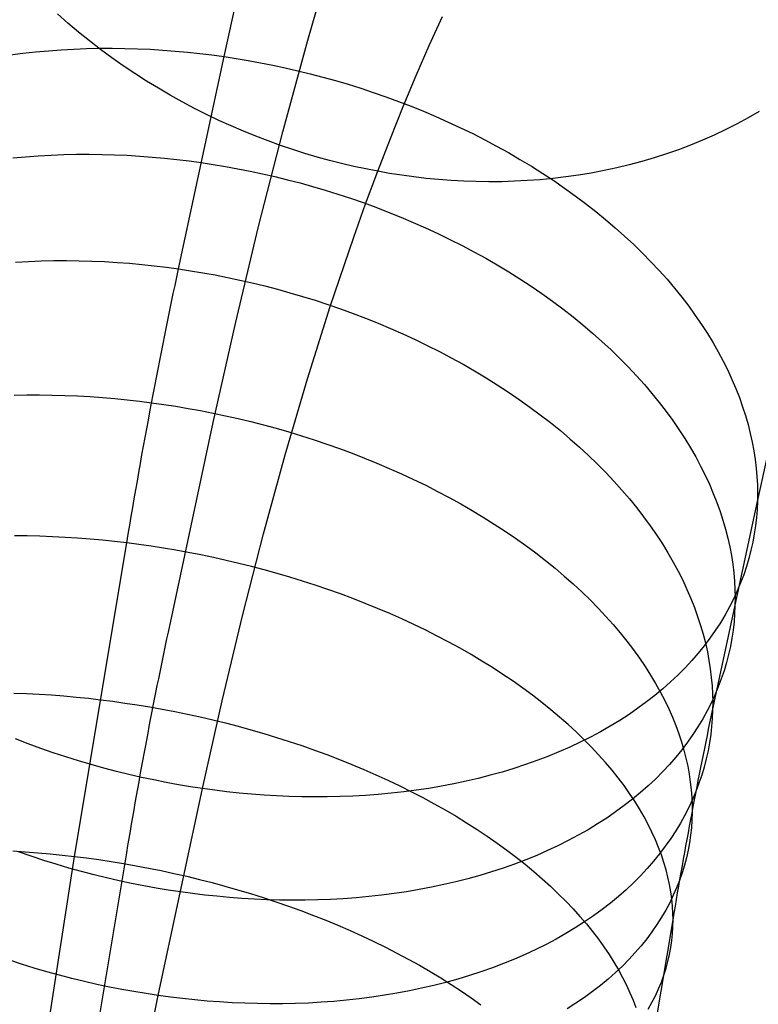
# Model space of a CAD drawing. Extents: x -37 to 483, y -973 to -253.
# Tile 145 of 197: x 35 to 52, y -312 to -289. Entities that reach past the tile are written whole.
import ezdxf

# ---------------------------------------------------------------- set-up
doc = ezdxf.new("R2010")
doc.units = 0
doc.layers.add('PREDEFINITO', color=7, linetype='CONTINUOUS')

msp = doc.modelspace()

# ---------------------------------------------------------------- linework, layer by layer
at = {"layer": 'PREDEFINITO'}
for p, q in [((39.594, -289.59, 126.638), (40.202, -286.864, 128.877)), ((41.556, -289.202, 143.274), (42.165, -287.121, 145.499)), ((35.936, -288.804, 158.494), (35.69, -288.587, 158.435)), ((44.405, -289.327, 163.071), (44.715, -288.647, 164.194)), ((36.187, -289.015, 158.55), (35.936, -288.804, 158.494)), ((36.442, -289.221, 158.602), (36.187, -289.015, 158.55)), ((40.969, -291.352, 141.126), (41.556, -289.202, 143.274)), ((35.477, -289.452, 127.466), (35.776, -289.43, 127.374)), ((35.776, -289.43, 127.374), (36.075, -289.414, 127.287)), ((36.075, -289.414, 127.287), (36.374, -289.402, 127.206)), ((36.374, -289.402, 127.206), (36.673, -289.395, 127.13)), ((36.702, -289.421, 158.649), (36.442, -289.221, 158.602)), ((36.673, -289.395, 127.13), (36.971, -289.394, 127.058)), ((36.966, -289.616, 158.692), (36.702, -289.421, 158.649)), ((36.971, -289.394, 127.058), (37.269, -289.398, 126.992)), ((37.269, -289.398, 126.992), (37.565, -289.406, 126.931)), ((37.565, -289.406, 126.931), (37.861, -289.419, 126.875)), ((37.861, -289.419, 126.875), (38.155, -289.437, 126.823)), ((38.155, -289.437, 126.823), (38.447, -289.459, 126.777)), ((44.098, -290.03, 161.958), (44.405, -289.327, 163.071)), ((34.586, -289.552, 127.772), (34.882, -289.513, 127.665)), ((34.882, -289.513, 127.665), (35.179, -289.48, 127.563)), ((35.179, -289.48, 127.563), (35.477, -289.452, 127.466)), ((37.233, -289.804, 158.732), (36.966, -289.616, 158.692)), ((38.447, -289.459, 126.777), (38.737, -289.486, 126.735)), ((38.527, -294.562, 122.71), (39.594, -289.59, 126.638)), ((38.737, -289.486, 126.735), (39.025, -289.517, 126.698)), ((39.025, -289.517, 126.698), (39.31, -289.551, 126.666)), ((39.31, -289.551, 126.666), (39.594, -289.59, 126.638)), ((39.594, -289.59, 126.638), (39.877, -289.633, 126.614)), ((39.877, -289.633, 126.614), (40.162, -289.681, 126.594)), ((37.504, -289.986, 158.767), (37.233, -289.804, 158.732)), ((40.162, -289.681, 126.594), (40.449, -289.734, 126.579)), ((40.449, -289.734, 126.579), (40.738, -289.791, 126.568)), ((40.738, -289.791, 126.568), (41.029, -289.853, 126.561)), ((41.029, -289.853, 126.561), (41.322, -289.92, 126.558)), ((37.778, -290.162, 158.798), (37.504, -289.986, 158.767)), ((41.322, -289.92, 126.558), (41.615, -289.992, 126.561)), ((41.615, -289.992, 126.561), (41.91, -290.069, 126.568)), ((41.91, -290.069, 126.568), (42.205, -290.151, 126.58)), ((43.794, -290.756, 160.855), (44.098, -290.03, 161.958)), ((38.055, -290.332, 158.825), (37.778, -290.162, 158.798)), ((38.335, -290.495, 158.848), (38.055, -290.332, 158.825)), ((42.205, -290.151, 126.58), (42.501, -290.239, 126.597)), ((42.501, -290.239, 126.597), (42.797, -290.331, 126.619)), ((42.797, -290.331, 126.619), (43.093, -290.429, 126.646)), ((38.617, -290.652, 158.867), (38.335, -290.495, 158.848)), ((43.093, -290.429, 126.646), (43.389, -290.532, 126.678)), ((43.389, -290.532, 126.678), (43.684, -290.64, 126.716)), ((38.9, -290.802, 158.882), (38.617, -290.652, 158.867)), ((39.186, -290.946, 158.893), (38.9, -290.802, 158.882)), ((43.494, -291.505, 159.762), (43.794, -290.756, 160.855)), ((43.684, -290.64, 126.716), (43.978, -290.753, 126.759)), ((43.978, -290.753, 126.759), (44.27, -290.871, 126.807)), ((39.472, -291.083, 158.901), (39.186, -290.946, 158.893)), ((44.27, -290.871, 126.807), (44.562, -290.995, 126.861)), ((44.562, -290.995, 126.861), (44.851, -291.123, 126.92)), ((51.879, -291.026, 155.999), (51.618, -291.167, 156.135)), ((52.135, -290.878, 155.861), (51.879, -291.026, 155.999)), ((39.76, -291.214, 158.904), (39.472, -291.083, 158.901)), ((40.048, -291.338, 158.904), (39.76, -291.214, 158.904)), ((44.851, -291.123, 126.92), (45.138, -291.257, 126.984)), ((45.138, -291.257, 126.984), (45.423, -291.395, 127.054)), ((51.618, -291.167, 156.135), (51.353, -291.301, 156.269)), ((40.337, -291.455, 158.9), (40.048, -291.338, 158.904)), ((40.627, -291.566, 158.893), (40.337, -291.455, 158.9)), ((40.404, -293.566, 139.056), (40.969, -291.352, 141.126)), ((43.196, -292.276, 158.68), (43.494, -291.505, 159.762)), ((45.423, -291.395, 127.054), (45.705, -291.539, 127.13)), ((51.083, -291.429, 156.4), (50.809, -291.55, 156.528)), ((51.353, -291.301, 156.269), (51.083, -291.429, 156.4)), ((40.916, -291.67, 158.882), (40.627, -291.566, 158.893)), ((41.204, -291.768, 158.868), (40.916, -291.67, 158.882)), ((45.705, -291.539, 127.13), (45.984, -291.687, 127.211)), ((45.984, -291.687, 127.211), (46.26, -291.84, 127.297)), ((50.531, -291.664, 156.654), (50.249, -291.77, 156.776)), ((50.809, -291.55, 156.528), (50.531, -291.664, 156.654)), ((34.644, -291.963, 125.595), (34.943, -291.935, 125.498)), ((34.943, -291.935, 125.498), (35.241, -291.913, 125.406)), ((35.241, -291.913, 125.406), (35.54, -291.897, 125.32)), ((35.54, -291.897, 125.32), (35.839, -291.885, 125.238)), ((35.839, -291.885, 125.238), (36.138, -291.879, 125.162)), ((36.138, -291.879, 125.162), (36.437, -291.877, 125.091)), ((36.437, -291.877, 125.091), (36.734, -291.881, 125.024)), ((36.734, -291.881, 125.024), (37.031, -291.889, 124.963)), ((37.031, -291.889, 124.963), (37.326, -291.902, 124.907)), ((37.326, -291.902, 124.907), (37.62, -291.92, 124.856)), ((37.62, -291.92, 124.856), (37.912, -291.942, 124.809)), ((37.912, -291.942, 124.809), (38.202, -291.969, 124.768)), ((38.202, -291.969, 124.768), (38.49, -291.999, 124.731)), ((41.492, -291.859, 158.85), (41.204, -291.768, 158.868)), ((41.78, -291.944, 158.829), (41.492, -291.859, 158.85)), ((42.066, -292.023, 158.805), (41.78, -291.944, 158.829)), ((46.26, -291.84, 127.297), (46.531, -291.997, 127.389)), ((49.676, -291.962, 157.012), (49.386, -292.048, 157.125)), ((49.964, -291.87, 156.896), (49.676, -291.962, 157.012)), ((50.249, -291.77, 156.776), (49.964, -291.87, 156.896)), ((38.49, -291.999, 124.731), (38.776, -292.034, 124.698)), ((38.776, -292.034, 124.698), (39.059, -292.073, 124.671)), ((39.059, -292.073, 124.671), (39.342, -292.116, 124.647)), ((39.342, -292.116, 124.647), (39.628, -292.163, 124.627)), ((39.628, -292.163, 124.627), (39.915, -292.216, 124.612)), ((42.351, -292.095, 158.778), (42.066, -292.023, 158.805)), ((42.634, -292.162, 158.748), (42.351, -292.095, 158.778)), ((42.916, -292.222, 158.716), (42.634, -292.162, 158.748)), ((46.531, -291.997, 127.389), (46.799, -292.159, 127.486)), ((46.799, -292.159, 127.486), (47.063, -292.326, 127.588)), ((48.798, -292.197, 157.341), (48.501, -292.261, 157.444)), ((49.093, -292.126, 157.235), (48.798, -292.197, 157.341)), ((49.386, -292.048, 157.125), (49.093, -292.126, 157.235)), ((39.915, -292.216, 124.612), (40.204, -292.273, 124.601)), ((40.204, -292.273, 124.601), (40.495, -292.335, 124.594)), ((40.495, -292.335, 124.594), (40.788, -292.401, 124.592)), ((40.788, -292.401, 124.592), (41.081, -292.473, 124.595)), ((42.913, -293.037, 157.653), (43.196, -292.276, 158.68)), ((43.196, -292.276, 158.68), (42.916, -292.222, 158.716)), ((43.476, -292.325, 158.641), (43.196, -292.276, 158.68)), ((43.759, -292.369, 158.6), (43.476, -292.325, 158.641)), ((44.045, -292.408, 158.554), (43.759, -292.369, 158.6)), ((44.333, -292.442, 158.506), (44.045, -292.408, 158.554)), ((47.063, -292.326, 127.588), (47.322, -292.496, 127.696)), ((47.604, -292.409, 157.732), (47.304, -292.445, 157.82)), ((47.904, -292.367, 157.639), (47.604, -292.409, 157.732)), ((48.203, -292.317, 157.543), (47.904, -292.367, 157.639)), ((48.501, -292.261, 157.444), (48.203, -292.317, 157.543)), ((41.081, -292.473, 124.595), (41.376, -292.55, 124.602)), ((41.376, -292.55, 124.602), (41.671, -292.632, 124.614)), ((41.671, -292.632, 124.614), (41.967, -292.719, 124.632)), ((44.624, -292.469, 158.453), (44.333, -292.442, 158.506)), ((44.916, -292.491, 158.397), (44.624, -292.469, 158.453)), ((45.211, -292.508, 158.338), (44.916, -292.491, 158.397)), ((45.507, -292.518, 158.275), (45.211, -292.508, 158.338)), ((45.804, -292.522, 158.208), (45.507, -292.518, 158.275)), ((46.103, -292.52, 158.138), (45.804, -292.522, 158.208)), ((46.402, -292.511, 158.064), (46.103, -292.52, 158.138)), ((46.703, -292.496, 157.986), (46.402, -292.511, 158.064)), ((47.003, -292.474, 157.905), (46.703, -292.496, 157.986)), ((47.304, -292.445, 157.82), (47.003, -292.474, 157.905)), ((47.322, -292.496, 127.696), (47.576, -292.67, 127.809)), ((41.967, -292.719, 124.632), (42.263, -292.811, 124.654)), ((42.263, -292.811, 124.654), (42.559, -292.909, 124.681)), ((47.576, -292.67, 127.809), (47.825, -292.849, 127.927)), ((47.825, -292.849, 127.927), (48.068, -293.031, 128.049)), ((42.559, -292.909, 124.681), (42.855, -293.011, 124.714)), ((42.634, -293.819, 156.636), (42.913, -293.037, 157.653)), ((42.855, -293.011, 124.714), (43.15, -293.119, 124.752)), ((43.15, -293.119, 124.752), (43.444, -293.231, 124.795)), ((48.068, -293.031, 128.049), (48.306, -293.217, 128.177)), ((43.444, -293.231, 124.795), (43.737, -293.349, 124.843)), ((43.737, -293.349, 124.843), (44.028, -293.472, 124.897)), ((48.306, -293.217, 128.177), (48.538, -293.406, 128.309)), ((39.862, -295.838, 137.066), (40.404, -293.566, 139.056)), ((44.028, -293.472, 124.897), (44.318, -293.601, 124.957)), ((48.538, -293.406, 128.309), (48.764, -293.598, 128.446)), ((42.085, -295.441, 154.635), (42.634, -293.819, 156.636)), ((44.318, -293.601, 124.957), (44.605, -293.734, 125.022)), ((44.605, -293.734, 125.022), (44.89, -293.872, 125.092)), ((48.764, -293.598, 128.446), (48.983, -293.793, 128.588)), ((48.983, -293.793, 128.588), (49.196, -293.991, 128.733)), ((44.89, -293.872, 125.092), (45.172, -294.014, 125.168)), ((45.172, -294.014, 125.168), (45.451, -294.162, 125.25)), ((49.196, -293.991, 128.733), (49.402, -294.192, 128.883)), ((45.451, -294.162, 125.25), (45.727, -294.314, 125.336)), ((49.402, -294.192, 128.883), (49.601, -294.395, 129.037)), ((34.709, -294.403, 123.445), (35.008, -294.387, 123.359)), ((35.008, -294.387, 123.359), (35.307, -294.375, 123.277)), ((35.307, -294.375, 123.277), (35.606, -294.369, 123.201)), ((35.606, -294.369, 123.201), (35.904, -294.367, 123.129)), ((35.904, -294.367, 123.129), (36.202, -294.371, 123.063)), ((36.202, -294.371, 123.063), (36.498, -294.379, 123.002)), ((36.498, -294.379, 123.002), (36.794, -294.392, 122.946)), ((36.794, -294.392, 122.946), (37.088, -294.41, 122.895)), ((37.088, -294.41, 122.895), (37.38, -294.432, 122.848)), ((37.38, -294.432, 122.848), (37.67, -294.459, 122.807)), ((37.67, -294.459, 122.807), (37.958, -294.489, 122.77)), ((37.958, -294.489, 122.77), (38.244, -294.524, 122.738)), ((45.727, -294.314, 125.336), (45.999, -294.471, 125.429)), ((45.999, -294.471, 125.429), (46.267, -294.633, 125.526)), ((49.601, -294.395, 129.037), (49.793, -294.6, 129.194)), ((38.244, -294.524, 122.738), (38.527, -294.562, 122.71)), ((38.527, -294.562, 122.71), (38.81, -294.605, 122.686)), ((38.81, -294.605, 122.686), (39.095, -294.653, 122.667)), ((39.095, -294.653, 122.667), (39.383, -294.705, 122.652)), ((39.383, -294.705, 122.652), (39.672, -294.761, 122.641)), ((46.267, -294.633, 125.526), (46.531, -294.798, 125.629)), ((49.793, -294.6, 129.194), (49.977, -294.807, 129.356)), ((39.672, -294.761, 122.641), (39.963, -294.823, 122.634)), ((39.963, -294.823, 122.634), (40.256, -294.89, 122.632)), ((40.256, -294.89, 122.632), (40.549, -294.961, 122.635)), ((40.549, -294.961, 122.635), (40.844, -295.038, 122.643)), ((46.531, -294.798, 125.629), (46.79, -294.968, 125.737)), ((46.79, -294.968, 125.737), (47.044, -295.142, 125.85)), ((49.977, -294.807, 129.356), (50.155, -295.016, 129.52)), ((40.844, -295.038, 122.643), (41.139, -295.12, 122.655)), ((41.139, -295.12, 122.655), (41.435, -295.206, 122.673)), ((47.044, -295.142, 125.85), (47.293, -295.32, 125.969)), ((50.155, -295.016, 129.52), (50.324, -295.227, 129.688)), ((41.435, -295.206, 122.673), (41.731, -295.298, 122.695)), ((41.731, -295.298, 122.695), (42.028, -295.395, 122.723)), ((42.028, -295.395, 122.723), (42.323, -295.497, 122.756)), ((47.293, -295.32, 125.969), (47.537, -295.501, 126.092)), ((50.324, -295.227, 129.688), (50.486, -295.438, 129.859)), ((41.549, -297.141, 152.681), (42.085, -295.441, 154.635)), ((42.323, -295.497, 122.756), (42.618, -295.604, 122.794)), ((42.618, -295.604, 122.794), (42.913, -295.717, 122.837)), ((47.537, -295.501, 126.092), (47.775, -295.686, 126.22)), ((50.486, -295.438, 129.859), (50.64, -295.651, 130.033)), ((50.64, -295.651, 130.033), (50.787, -295.864, 130.21)), ((39.343, -298.163, 135.158), (39.862, -295.838, 137.066)), ((42.913, -295.717, 122.837), (43.206, -295.834, 122.886)), ((43.206, -295.834, 122.886), (43.497, -295.957, 122.941)), ((47.775, -295.686, 126.22), (48.007, -295.875, 126.353)), ((48.007, -295.875, 126.353), (48.233, -296.066, 126.49)), ((50.787, -295.864, 130.21), (50.925, -296.079, 130.389)), ((43.497, -295.957, 122.941), (43.787, -296.085, 123.001)), ((43.787, -296.085, 123.001), (44.074, -296.217, 123.066)), ((48.233, -296.066, 126.49), (48.452, -296.261, 126.632)), ((50.925, -296.079, 130.389), (51.056, -296.293, 130.57)), ((44.074, -296.217, 123.066), (44.359, -296.355, 123.137)), ((44.359, -296.355, 123.137), (44.641, -296.497, 123.213)), ((48.452, -296.261, 126.632), (48.665, -296.458, 126.779)), ((51.056, -296.293, 130.57), (51.178, -296.508, 130.753)), ((44.641, -296.497, 123.213), (44.92, -296.644, 123.295)), ((48.665, -296.458, 126.779), (48.871, -296.658, 126.929)), ((51.178, -296.508, 130.753), (51.293, -296.723, 130.938)), ((44.92, -296.644, 123.295), (45.196, -296.796, 123.382)), ((45.196, -296.796, 123.382), (45.468, -296.952, 123.475)), ((48.871, -296.658, 126.929), (49.07, -296.86, 127.083)), ((51.293, -296.723, 130.938), (51.4, -296.937, 131.125)), ((45.468, -296.952, 123.475), (45.736, -297.113, 123.573)), ((49.07, -296.86, 127.083), (49.262, -297.065, 127.241)), ((51.4, -296.937, 131.125), (51.499, -297.152, 131.313)), ((41.027, -298.917, 150.774), (41.549, -297.141, 152.681)), ((45.736, -297.113, 123.573), (46, -297.278, 123.676)), ((46, -297.278, 123.676), (46.259, -297.447, 123.785)), ((49.262, -297.065, 127.241), (49.447, -297.271, 127.403)), ((49.447, -297.271, 127.403), (49.624, -297.479, 127.569)), ((51.499, -297.152, 131.313), (51.59, -297.365, 131.503)), ((46.259, -297.447, 123.785), (46.514, -297.621, 123.898)), ((49.624, -297.479, 127.569), (49.794, -297.689, 127.737)), ((51.59, -297.365, 131.503), (51.673, -297.578, 131.693)), ((34.675, -297.522, 120.946), (34.974, -297.516, 120.869)), ((34.974, -297.516, 120.869), (35.272, -297.515, 120.798)), ((35.272, -297.515, 120.798), (35.57, -297.518, 120.732)), ((35.57, -297.518, 120.732), (35.867, -297.526, 120.671)), ((35.867, -297.526, 120.671), (36.162, -297.539, 120.616)), ((36.162, -297.539, 120.616), (36.456, -297.555, 120.565)), ((36.456, -297.555, 120.565), (36.749, -297.576, 120.52)), ((36.749, -297.576, 120.52), (37.039, -297.6, 120.48)), ((37.039, -297.6, 120.48), (37.328, -297.629, 120.444)), ((37.328, -297.629, 120.444), (37.614, -297.661, 120.414)), ((37.614, -297.661, 120.414), (37.897, -297.697, 120.388)), ((37.897, -297.697, 120.388), (38.181, -297.737, 120.367)), ((38.181, -297.737, 120.367), (38.467, -297.781, 120.35)), ((46.514, -297.621, 123.898), (46.763, -297.798, 124.017)), ((49.794, -297.689, 127.737), (49.956, -297.9, 127.909)), ((51.673, -297.578, 131.693), (51.748, -297.79, 131.885)), ((52.096, -300.008, 133.993), (52.615, -297.685, 135.901)), ((38.467, -297.781, 120.35), (38.755, -297.83, 120.337)), ((38.755, -297.83, 120.337), (39.045, -297.882, 120.329)), ((39.045, -297.882, 120.329), (39.337, -297.94, 120.326)), ((39.337, -297.94, 120.326), (39.631, -298.002, 120.327)), ((46.763, -297.798, 124.017), (47.007, -297.978, 124.141)), ((49.956, -297.9, 127.909), (50.111, -298.112, 128.083)), ((51.748, -297.79, 131.885), (51.816, -298, 132.077)), ((38.29, -303.072, 131.28), (39.343, -298.163, 135.158)), ((39.631, -298.002, 120.327), (39.925, -298.068, 120.334)), ((39.925, -298.068, 120.334), (40.221, -298.139, 120.345)), ((40.221, -298.139, 120.345), (40.518, -298.215, 120.362)), ((47.007, -297.978, 124.141), (47.245, -298.163, 124.27)), ((47.245, -298.163, 124.27), (47.477, -298.351, 124.403)), ((50.111, -298.112, 128.083), (50.257, -298.324, 128.26)), ((51.816, -298, 132.077), (51.876, -298.209, 132.269)), ((40.518, -298.215, 120.362), (40.815, -298.296, 120.384)), ((40.815, -298.296, 120.384), (41.112, -298.381, 120.411)), ((41.112, -298.381, 120.411), (41.41, -298.471, 120.444)), ((47.477, -298.351, 124.403), (47.703, -298.541, 124.541)), ((50.257, -298.324, 128.26), (50.396, -298.538, 128.44)), ((51.876, -298.209, 132.269), (51.929, -298.417, 132.462)), ((51.929, -298.417, 132.462), (51.974, -298.623, 132.655)), ((41.41, -298.471, 120.444), (41.707, -298.566, 120.482)), ((41.707, -298.566, 120.482), (42.004, -298.666, 120.526)), ((47.703, -298.541, 124.541), (47.923, -298.735, 124.684)), ((50.396, -298.538, 128.44), (50.527, -298.752, 128.622)), ((51.974, -298.623, 132.655), (52.012, -298.827, 132.847)), ((42.004, -298.666, 120.526), (42.3, -298.771, 120.576)), ((42.3, -298.771, 120.576), (42.594, -298.88, 120.631)), ((42.594, -298.88, 120.631), (42.887, -298.994, 120.691)), ((47.923, -298.735, 124.684), (48.136, -298.932, 124.83)), ((50.527, -298.752, 128.622), (50.649, -298.966, 128.806)), ((52.012, -298.827, 132.847), (52.043, -299.03, 133.04)), ((40.52, -300.767, 148.919), (41.027, -298.917, 150.774)), ((42.887, -298.994, 120.691), (43.179, -299.112, 120.758)), ((43.179, -299.112, 120.758), (43.468, -299.235, 120.83)), ((48.136, -298.932, 124.83), (48.342, -299.131, 124.981)), ((50.649, -298.966, 128.806), (50.764, -299.18, 128.991)), ((52.043, -299.03, 133.04), (52.067, -299.23, 133.232)), ((43.468, -299.235, 120.83), (43.755, -299.363, 120.908)), ((48.342, -299.131, 124.981), (48.542, -299.333, 125.136)), ((48.542, -299.333, 125.136), (48.734, -299.536, 125.295)), ((50.764, -299.18, 128.991), (50.871, -299.393, 129.179)), ((52.067, -299.23, 133.232), (52.084, -299.428, 133.423)), ((43.755, -299.363, 120.908), (44.039, -299.495, 120.992)), ((44.039, -299.495, 120.992), (44.321, -299.632, 121.082)), ((48.734, -299.536, 125.295), (48.919, -299.742, 125.457)), ((50.871, -299.393, 129.179), (50.97, -299.607, 129.368)), ((52.084, -299.428, 133.423), (52.095, -299.624, 133.614)), ((44.321, -299.632, 121.082), (44.599, -299.773, 121.177)), ((44.599, -299.773, 121.177), (44.873, -299.918, 121.278)), ((48.919, -299.742, 125.457), (49.096, -299.949, 125.623)), ((50.97, -299.607, 129.368), (51.061, -299.82, 129.558)), ((52.095, -299.624, 133.614), (52.099, -299.817, 133.804)), ((52.099, -299.817, 133.804), (52.096, -300.008, 133.993)), ((44.873, -299.918, 121.278), (45.143, -300.067, 121.384)), ((49.096, -299.949, 125.623), (49.266, -300.158, 125.792)), ((51.046, -304.905, 130.124), (52.096, -300.008, 133.993)), ((51.061, -299.82, 129.558), (51.145, -300.032, 129.749)), ((51.145, -300.032, 129.749), (51.22, -300.243, 129.941)), ((52.096, -300.008, 133.993), (52.088, -300.198, 134.182)), ((45.143, -300.067, 121.384), (45.409, -300.221, 121.496)), ((45.409, -300.221, 121.496), (45.671, -300.378, 121.614)), ((49.266, -300.158, 125.792), (49.428, -300.368, 125.965)), ((51.22, -300.243, 129.941), (51.288, -300.452, 130.133)), ((52.088, -300.198, 134.182), (52.072, -300.388, 134.374)), ((45.671, -300.378, 121.614), (45.928, -300.539, 121.737)), ((49.428, -300.368, 125.965), (49.583, -300.579, 126.14)), ((51.288, -300.452, 130.133), (51.349, -300.661, 130.327)), ((52.072, -300.388, 134.374), (52.051, -300.579, 134.567)), ((45.928, -300.539, 121.737), (46.18, -300.703, 121.865)), ((46.18, -300.703, 121.865), (46.426, -300.871, 121.998)), ((49.583, -300.579, 126.14), (49.73, -300.791, 126.317)), ((51.349, -300.661, 130.327), (51.402, -300.868, 130.52)), ((52.051, -300.579, 134.567), (52.022, -300.771, 134.763)), ((34.984, -300.817, 118.561), (34.686, -300.813, 118.627)), ((35.281, -300.824, 118.501), (34.984, -300.817, 118.561)), ((35.576, -300.836, 118.446), (35.281, -300.824, 118.501)), ((35.871, -300.851, 118.396), (35.576, -300.836, 118.446)), ((36.163, -300.87, 118.352), (35.871, -300.851, 118.396)), ((36.454, -300.893, 118.313), (36.163, -300.87, 118.352)), ((36.743, -300.919, 118.279), (36.454, -300.893, 118.313)), ((37.03, -300.949, 118.25), (36.743, -300.919, 118.279)), ((37.314, -300.982, 118.226), (37.03, -300.949, 118.25)), ((40.028, -302.688, 147.116), (40.52, -300.767, 148.919)), ((46.426, -300.871, 121.998), (46.667, -301.042, 122.137)), ((49.73, -300.791, 126.317), (49.868, -301.004, 126.498)), ((51.402, -300.868, 130.52), (51.447, -301.073, 130.713)), ((51.987, -300.962, 134.961), (51.944, -301.154, 135.16)), ((52.022, -300.771, 134.763), (51.987, -300.962, 134.961)), ((36.088, -308.325, 113.678), (37.314, -300.982, 118.226)), ((37.598, -301.019, 118.207), (37.314, -300.982, 118.226)), ((37.885, -301.059, 118.192), (37.598, -301.019, 118.207)), ((38.174, -301.104, 118.182), (37.885, -301.059, 118.192)), ((38.464, -301.153, 118.177), (38.174, -301.104, 118.182)), ((38.757, -301.206, 118.177), (38.464, -301.153, 118.177)), ((46.667, -301.042, 122.137), (46.902, -301.217, 122.28)), ((49.868, -301.004, 126.498), (49.999, -301.217, 126.68)), ((51.447, -301.073, 130.713), (51.485, -301.277, 130.907)), ((51.944, -301.154, 135.16), (51.895, -301.346, 135.361)), ((39.051, -301.263, 118.181), (38.757, -301.206, 118.177)), ((39.347, -301.324, 118.191), (39.051, -301.263, 118.181)), ((39.644, -301.39, 118.207), (39.347, -301.324, 118.191)), ((39.942, -301.46, 118.227), (39.644, -301.39, 118.207)), ((46.902, -301.217, 122.28), (47.131, -301.394, 122.428)), ((47.131, -301.394, 122.428), (47.353, -301.574, 122.581)), ((49.999, -301.217, 126.68), (50.122, -301.43, 126.865)), ((50.122, -301.43, 126.865), (50.237, -301.643, 127.051)), ((51.485, -301.277, 130.907), (51.516, -301.478, 131.1)), ((51.895, -301.346, 135.361), (51.838, -301.537, 135.563)), ((40.24, -301.534, 118.253), (39.942, -301.46, 118.227)), ((40.539, -301.612, 118.285), (40.24, -301.534, 118.253)), ((40.837, -301.695, 118.323), (40.539, -301.612, 118.285)), ((47.353, -301.574, 122.581), (47.569, -301.757, 122.738)), ((50.237, -301.643, 127.051), (50.344, -301.856, 127.239)), ((51.516, -301.478, 131.1), (51.54, -301.678, 131.292)), ((51.838, -301.537, 135.563), (51.774, -301.728, 135.766)), ((41.136, -301.783, 118.366), (40.837, -301.695, 118.323)), ((41.434, -301.874, 118.415), (41.136, -301.783, 118.366)), ((41.731, -301.97, 118.47), (41.434, -301.874, 118.415)), ((47.569, -301.757, 122.738), (47.778, -301.941, 122.9)), ((50.344, -301.856, 127.239), (50.444, -302.069, 127.429)), ((51.54, -301.678, 131.292), (51.558, -301.875, 131.484)), ((51.558, -301.875, 131.484), (51.568, -302.07, 131.676)), ((51.774, -301.728, 135.766), (51.702, -301.918, 135.971)), ((42.027, -302.071, 118.531), (41.731, -301.97, 118.47)), ((42.322, -302.176, 118.597), (42.027, -302.071, 118.531)), ((47.778, -301.941, 122.9), (47.98, -302.129, 123.065)), ((50.444, -302.069, 127.429), (50.535, -302.281, 127.619)), ((51.622, -302.107, 136.176), (51.535, -302.295, 136.382)), ((51.568, -302.07, 131.676), (51.572, -302.263, 131.866)), ((51.702, -301.918, 135.971), (51.622, -302.107, 136.176)), ((42.615, -302.285, 118.67), (42.322, -302.176, 118.597)), ((42.906, -302.398, 118.749), (42.615, -302.285, 118.67)), ((47.98, -302.129, 123.065), (48.175, -302.318, 123.235)), ((48.175, -302.318, 123.235), (48.363, -302.509, 123.408)), ((50.535, -302.281, 127.619), (50.619, -302.492, 127.811)), ((51.535, -302.295, 136.382), (51.44, -302.482, 136.589)), ((51.572, -302.263, 131.866), (51.57, -302.453, 132.055)), ((43.195, -302.516, 118.834), (42.906, -302.398, 118.749)), ((43.481, -302.637, 118.925), (43.195, -302.516, 118.834)), ((48.363, -302.509, 123.408), (48.544, -302.701, 123.585)), ((50.619, -302.492, 127.811), (50.694, -302.702, 128.004)), ((51.44, -302.482, 136.589), (51.338, -302.668, 136.796)), ((51.57, -302.453, 132.055), (51.562, -302.642, 132.245)), ((39.552, -304.678, 145.369), (40.028, -302.688, 147.116)), ((43.764, -302.763, 119.021), (43.481, -302.637, 118.925)), ((44.044, -302.893, 119.124), (43.764, -302.763, 119.021)), ((48.544, -302.701, 123.585), (48.717, -302.895, 123.765)), ((50.694, -302.702, 128.004), (50.762, -302.912, 128.197)), ((51.338, -302.668, 136.796), (51.227, -302.852, 137.004)), ((51.562, -302.642, 132.245), (51.547, -302.832, 132.438)), ((44.321, -303.026, 119.233), (44.044, -302.893, 119.124)), ((44.593, -303.163, 119.347), (44.321, -303.026, 119.233)), ((48.717, -302.895, 123.765), (48.882, -303.09, 123.948)), ((50.762, -302.912, 128.197), (50.823, -303.119, 128.39)), ((51.109, -303.034, 137.211), (50.982, -303.214, 137.418)), ((51.227, -302.852, 137.004), (51.109, -303.034, 137.211)), ((51.525, -303.022, 132.632), (51.497, -303.213, 132.828)), ((51.547, -302.832, 132.438), (51.525, -303.022, 132.632)), ((44.862, -303.304, 119.467), (44.593, -303.163, 119.347)), ((48.882, -303.09, 123.948), (49.039, -303.286, 124.135)), ((50.823, -303.119, 128.39), (50.876, -303.325, 128.584)), ((50.982, -303.214, 137.418), (50.848, -303.391, 137.625)), ((51.497, -303.213, 132.828), (51.461, -303.404, 133.026)), ((45.126, -303.449, 119.593), (44.862, -303.304, 119.467)), ((45.385, -303.597, 119.724), (45.126, -303.449, 119.593)), ((49.039, -303.286, 124.135), (49.189, -303.483, 124.324)), ((49.189, -303.483, 124.324), (49.331, -303.68, 124.515)), ((50.848, -303.391, 137.625), (50.706, -303.566, 137.831)), ((50.876, -303.325, 128.584), (50.922, -303.53, 128.778)), ((51.461, -303.404, 133.026), (51.419, -303.595, 133.226)), ((45.639, -303.748, 119.861), (45.385, -303.597, 119.724)), ((49.331, -303.68, 124.515), (49.465, -303.878, 124.709)), ((50.706, -303.566, 137.831), (50.557, -303.739, 138.036)), ((50.922, -303.53, 128.778), (50.96, -303.733, 128.972)), ((50.96, -303.733, 128.972), (50.991, -303.934, 129.166)), ((51.419, -303.595, 133.226), (51.37, -303.786, 133.427)), ((45.888, -303.903, 120.003), (45.639, -303.748, 119.861)), ((46.131, -304.06, 120.151), (45.888, -303.903, 120.003)), ((49.465, -303.878, 124.709), (49.591, -304.076, 124.905)), ((50.399, -303.908, 138.241), (50.234, -304.075, 138.444)), ((50.557, -303.739, 138.036), (50.399, -303.908, 138.241)), ((50.991, -303.934, 129.166), (51.015, -304.132, 129.359)), ((51.37, -303.786, 133.427), (51.313, -303.976, 133.63)), ((46.368, -304.22, 120.304), (46.131, -304.06, 120.151)), ((49.591, -304.076, 124.905), (49.709, -304.274, 125.103)), ((50.234, -304.075, 138.444), (50.061, -304.238, 138.645)), ((51.015, -304.132, 129.359), (51.033, -304.329, 129.552)), ((51.249, -304.166, 133.834), (51.177, -304.356, 134.039)), ((51.313, -303.976, 133.63), (51.249, -304.166, 133.834)), ((46.6, -304.383, 120.461), (46.368, -304.22, 120.304)), ((46.825, -304.549, 120.623), (46.6, -304.383, 120.461)), ((49.88, -304.398, 138.845), (49.693, -304.554, 139.043)), ((49.709, -304.274, 125.103), (49.819, -304.472, 125.302)), ((50.061, -304.238, 138.645), (49.88, -304.398, 138.845)), ((51.033, -304.329, 129.552), (51.044, -304.523, 129.744)), ((51.177, -304.356, 134.039), (51.098, -304.544, 134.245)), ((34.668, -304.498, 116.225), (34.963, -304.509, 116.17)), ((34.963, -304.509, 116.17), (35.258, -304.525, 116.121)), ((35.258, -304.525, 116.121), (35.55, -304.543, 116.077)), ((35.55, -304.543, 116.077), (35.841, -304.566, 116.038)), ((35.841, -304.566, 116.038), (36.13, -304.592, 116.004)), ((36.13, -304.592, 116.004), (36.417, -304.621, 115.976)), ((36.417, -304.621, 115.976), (36.701, -304.654, 115.952)), ((36.701, -304.654, 115.952), (36.986, -304.69, 115.933)), ((47.043, -304.717, 120.79), (46.825, -304.549, 120.623)), ((49.693, -304.554, 139.043), (49.498, -304.706, 139.239)), ((49.819, -304.472, 125.302), (49.922, -304.669, 125.503)), ((51.098, -304.544, 134.245), (51.011, -304.732, 134.451)), ((51.044, -304.523, 129.744), (51.048, -304.715, 129.934)), ((36.986, -304.69, 115.933), (37.272, -304.731, 115.918)), ((37.272, -304.731, 115.918), (37.561, -304.775, 115.909)), ((37.561, -304.775, 115.909), (37.852, -304.823, 115.904)), ((37.852, -304.823, 115.904), (38.145, -304.875, 115.904)), ((38.145, -304.875, 115.904), (38.439, -304.931, 115.909)), ((39.093, -306.735, 143.679), (39.552, -304.678, 145.369)), ((47.255, -304.887, 120.962), (47.043, -304.717, 120.79)), ((47.46, -305.059, 121.137), (47.255, -304.887, 120.962)), ((49.295, -304.854, 139.433), (49.086, -304.998, 139.624)), ((49.498, -304.706, 139.239), (49.295, -304.854, 139.433)), ((49.922, -304.669, 125.503), (50.016, -304.866, 125.705)), ((50.016, -304.866, 125.705), (50.103, -305.062, 125.908)), ((51.011, -304.732, 134.451), (50.916, -304.918, 134.659)), ((51.048, -304.715, 129.934), (51.046, -304.905, 130.124)), ((38.439, -304.931, 115.909), (38.735, -304.992, 115.919)), ((38.735, -304.992, 115.919), (39.032, -305.057, 115.935)), ((39.032, -305.057, 115.935), (39.33, -305.126, 115.956)), ((47.658, -305.232, 121.317), (47.46, -305.059, 121.137)), ((49.086, -304.998, 139.624), (48.87, -305.138, 139.812)), ((50.103, -305.062, 125.908), (50.181, -305.257, 126.111)), ((50.813, -305.103, 134.867), (50.703, -305.286, 135.074)), ((50.916, -304.918, 134.659), (50.813, -305.103, 134.867)), ((51.037, -305.093, 130.315), (51.022, -305.282, 130.508)), ((51.046, -304.905, 130.124), (51.037, -305.093, 130.315)), ((39.33, -305.126, 115.956), (39.628, -305.199, 115.983)), ((39.628, -305.199, 115.983), (39.927, -305.276, 116.016)), ((39.927, -305.276, 116.016), (40.226, -305.358, 116.054)), ((47.848, -305.408, 121.5), (47.658, -305.232, 121.317)), ((48.648, -305.273, 139.998), (48.419, -305.403, 140.18)), ((48.87, -305.138, 139.812), (48.648, -305.273, 139.998)), ((50.181, -305.257, 126.111), (50.253, -305.451, 126.316)), ((50.703, -305.286, 135.074), (50.585, -305.468, 135.282)), ((51.022, -305.282, 130.508), (51.001, -305.472, 130.702)), ((35.003, -305.685, 143.601), (34.709, -305.572, 143.558)), ((40.226, -305.358, 116.054), (40.525, -305.445, 116.098)), ((40.525, -305.445, 116.098), (40.823, -305.535, 116.147)), ((40.823, -305.535, 116.147), (41.121, -305.63, 116.203)), ((48.031, -305.585, 121.687), (47.848, -305.408, 121.5)), ((48.184, -305.529, 140.359), (47.943, -305.65, 140.535)), ((48.419, -305.403, 140.18), (48.184, -305.529, 140.359)), ((50.253, -305.451, 126.316), (50.316, -305.644, 126.52)), ((50.585, -305.468, 135.282), (50.459, -305.647, 135.49)), ((51.001, -305.472, 130.702), (50.973, -305.662, 130.899)), ((35.298, -305.793, 143.638), (35.003, -305.685, 143.601)), ((35.593, -305.896, 143.671), (35.298, -305.793, 143.638)), ((41.121, -305.63, 116.203), (41.417, -305.729, 116.265)), ((41.417, -305.729, 116.265), (41.712, -305.833, 116.332)), ((47.696, -305.765, 140.706), (47.444, -305.876, 140.875)), ((47.943, -305.65, 140.535), (47.696, -305.765, 140.706)), ((48.207, -305.763, 121.878), (48.031, -305.585, 121.687)), ((48.375, -305.942, 122.071), (48.207, -305.763, 121.878)), ((50.316, -305.644, 126.52), (50.372, -305.835, 126.725)), ((50.459, -305.647, 135.49), (50.325, -305.824, 135.697)), ((50.973, -305.662, 130.899), (50.938, -305.852, 131.098)), ((35.889, -305.994, 143.698), (35.593, -305.896, 143.671)), ((36.185, -306.086, 143.72), (35.889, -305.994, 143.698)), ((41.712, -305.833, 116.332), (42.005, -305.94, 116.406)), ((42.005, -305.94, 116.406), (42.297, -306.052, 116.486)), ((47.187, -305.981, 141.039), (46.925, -306.081, 141.199)), ((47.444, -305.876, 140.875), (47.187, -305.981, 141.039)), ((48.536, -306.123, 122.268), (48.375, -305.942, 122.071)), ((50.183, -305.998, 135.904), (50.033, -306.17, 136.11)), ((50.325, -305.824, 135.697), (50.183, -305.998, 135.904)), ((50.372, -305.835, 126.725), (50.421, -306.025, 126.93)), ((50.421, -306.025, 126.93), (50.462, -306.213, 127.135)), ((50.896, -306.042, 131.298), (50.846, -306.233, 131.5)), ((50.938, -305.852, 131.098), (50.896, -306.042, 131.298)), ((36.481, -306.174, 143.737), (36.185, -306.086, 143.72)), ((36.776, -306.256, 143.749), (36.481, -306.174, 143.737)), ((37.071, -306.333, 143.756), (36.776, -306.256, 143.749)), ((42.297, -306.052, 116.486), (42.586, -306.168, 116.571)), ((42.586, -306.168, 116.571), (42.872, -306.288, 116.663)), ((46.387, -306.264, 141.505), (46.112, -306.347, 141.652)), ((46.658, -306.175, 141.354), (46.387, -306.264, 141.505)), ((46.925, -306.081, 141.199), (46.658, -306.175, 141.354)), ((48.688, -306.303, 122.468), (48.536, -306.123, 122.268)), ((50.033, -306.17, 136.11), (49.876, -306.339, 136.315)), ((50.462, -306.213, 127.135), (50.496, -306.4, 127.339)), ((50.846, -306.233, 131.5), (50.79, -306.422, 131.703)), ((37.365, -306.405, 143.758), (37.071, -306.333, 143.756)), ((37.657, -306.472, 143.756), (37.365, -306.405, 143.758)), ((37.948, -306.534, 143.749), (37.657, -306.472, 143.756)), ((42.872, -306.288, 116.663), (43.156, -306.412, 116.761)), ((43.156, -306.412, 116.761), (43.436, -306.54, 116.864)), ((45.551, -306.497, 141.932), (45.266, -306.564, 142.064)), ((45.834, -306.425, 141.794), (45.551, -306.497, 141.932)), ((46.112, -306.347, 141.652), (45.834, -306.425, 141.794)), ((48.833, -306.485, 122.67), (48.688, -306.303, 122.468)), ((48.97, -306.667, 122.874), (48.833, -306.485, 122.67)), ((49.711, -306.505, 136.518), (49.538, -306.668, 136.72)), ((49.876, -306.339, 136.315), (49.711, -306.505, 136.518)), ((50.496, -306.4, 127.339), (50.523, -306.584, 127.543)), ((50.79, -306.422, 131.703), (50.726, -306.612, 131.908)), ((38.237, -306.592, 143.738), (37.948, -306.534, 143.749)), ((38.053, -311.582, 139.85), (39.093, -306.735, 143.679)), ((38.524, -306.644, 143.722), (38.237, -306.592, 143.738)), ((38.81, -306.692, 143.703), (38.524, -306.644, 143.722)), ((39.093, -306.735, 143.679), (38.81, -306.692, 143.703)), ((39.376, -306.774, 143.651), (39.093, -306.735, 143.679)), ((43.436, -306.54, 116.864), (43.713, -306.672, 116.974)), ((43.713, -306.672, 116.974), (43.986, -306.808, 117.089)), ((44.395, -306.73, 142.432), (44.101, -306.774, 142.544)), ((44.688, -306.68, 142.314), (44.395, -306.73, 142.432)), ((44.978, -306.625, 142.192), (44.688, -306.68, 142.314)), ((45.266, -306.564, 142.064), (44.978, -306.625, 142.192)), ((49.099, -306.849, 123.08), (48.97, -306.667, 122.874)), ((49.538, -306.668, 136.72), (49.358, -306.827, 136.921)), ((50.523, -306.584, 127.543), (50.543, -306.767, 127.746)), ((50.726, -306.612, 131.908), (50.654, -306.801, 132.113)), ((39.662, -306.809, 143.618), (39.376, -306.774, 143.651)), ((39.95, -306.839, 143.581), (39.662, -306.809, 143.618)), ((40.24, -306.866, 143.54), (39.95, -306.839, 143.581)), ((40.532, -306.888, 143.493), (40.24, -306.866, 143.54)), ((40.826, -306.906, 143.442), (40.532, -306.888, 143.493)), ((41.121, -306.919, 143.386), (40.826, -306.906, 143.442)), ((41.418, -306.928, 143.324), (41.121, -306.919, 143.386)), ((41.715, -306.931, 143.258), (41.418, -306.928, 143.324)), ((42.014, -306.93, 143.187), (41.715, -306.931, 143.258)), ((42.312, -306.923, 143.111), (42.014, -306.93, 143.187)), ((42.612, -306.912, 143.029), (42.312, -306.923, 143.111)), ((42.911, -306.895, 142.943), (42.612, -306.912, 143.029)), ((43.209, -306.873, 142.851), (42.911, -306.895, 142.943)), ((43.508, -306.845, 142.754), (43.209, -306.873, 142.851)), ((43.805, -306.812, 142.652), (43.508, -306.845, 142.754)), ((44.101, -306.774, 142.544), (43.805, -306.812, 142.652)), ((43.986, -306.808, 117.089), (44.254, -306.947, 117.211)), ((44.254, -306.947, 117.211), (44.518, -307.089, 117.338)), ((49.22, -307.031, 123.289), (49.099, -306.849, 123.08)), ((49.358, -306.827, 136.921), (49.17, -306.982, 137.119)), ((50.543, -306.767, 127.746), (50.557, -306.947, 127.948)), ((50.557, -306.947, 127.948), (50.564, -307.125, 128.15)), ((50.654, -306.801, 132.113), (50.575, -306.989, 132.32)), ((44.518, -307.089, 117.338), (44.778, -307.236, 117.47)), ((48.975, -307.134, 137.315), (48.773, -307.282, 137.509)), ((49.17, -306.982, 137.119), (48.975, -307.134, 137.315)), ((49.333, -307.212, 123.499), (49.22, -307.031, 123.289)), ((50.488, -307.175, 132.527), (50.394, -307.361, 132.735)), ((50.575, -306.989, 132.32), (50.488, -307.175, 132.527)), ((50.564, -307.125, 128.15), (50.565, -307.301, 128.35)), ((44.778, -307.236, 117.47), (45.032, -307.385, 117.608)), ((45.032, -307.385, 117.608), (45.281, -307.537, 117.752)), ((48.564, -307.425, 137.701), (48.348, -307.564, 137.89)), ((48.773, -307.282, 137.509), (48.564, -307.425, 137.701)), ((49.438, -307.394, 123.71), (49.333, -307.212, 123.499)), ((49.535, -307.574, 123.922), (49.438, -307.394, 123.71)), ((50.394, -307.361, 132.735), (50.291, -307.545, 132.943)), ((50.565, -307.301, 128.35), (50.559, -307.476, 128.55)), ((45.281, -307.537, 117.752), (45.525, -307.693, 117.901)), ((48.348, -307.564, 137.89), (48.126, -307.699, 138.076)), ((49.624, -307.755, 124.136), (49.535, -307.574, 123.922)), ((50.291, -307.545, 132.943), (50.181, -307.728, 133.152)), ((50.547, -307.651, 128.753), (50.528, -307.827, 128.958)), ((50.559, -307.476, 128.55), (50.547, -307.651, 128.753)), ((45.525, -307.693, 117.901), (45.763, -307.851, 118.055)), ((45.763, -307.851, 118.055), (45.994, -308.012, 118.213)), ((47.897, -307.829, 138.258), (47.662, -307.954, 138.438)), ((48.126, -307.699, 138.076), (47.897, -307.829, 138.258)), ((49.706, -307.934, 124.35), (49.624, -307.755, 124.136)), ((50.181, -307.728, 133.152), (50.063, -307.908, 133.36)), ((50.528, -307.827, 128.958), (50.503, -308.003, 129.165)), ((45.994, -308.012, 118.213), (46.22, -308.175, 118.377)), ((47.421, -308.074, 138.614), (47.175, -308.189, 138.786)), ((47.662, -307.954, 138.438), (47.421, -308.074, 138.614)), ((49.78, -308.112, 124.565), (49.706, -307.934, 124.35)), ((49.846, -308.289, 124.78), (49.78, -308.112, 124.565)), ((49.937, -308.087, 133.568), (49.803, -308.263, 133.776)), ((50.063, -307.908, 133.36), (49.937, -308.087, 133.568)), ((50.503, -308.003, 129.165), (50.47, -308.18, 129.373)), ((34.645, -308.197, 113.846), (34.937, -308.216, 113.802)), ((35.072, -308.319, 141.75), (34.776, -308.217, 141.718)), ((34.834, -316.406, 109.017), (36.088, -308.325, 113.678)), ((34.937, -308.216, 113.802), (35.228, -308.238, 113.764)), ((35.368, -308.417, 141.778), (35.072, -308.319, 141.75)), ((35.228, -308.238, 113.764), (35.517, -308.263, 113.73)), ((35.517, -308.263, 113.73), (35.804, -308.293, 113.702)), ((35.804, -308.293, 113.702), (36.088, -308.325, 113.678)), ((36.088, -308.325, 113.678), (36.373, -308.361, 113.659)), ((36.12, -315.391, 123.241), (37.314, -308.237, 127.672)), ((46.22, -308.175, 118.377), (46.439, -308.341, 118.545)), ((46.439, -308.341, 118.545), (46.651, -308.508, 118.718)), ((46.923, -308.299, 138.954), (46.666, -308.404, 139.119)), ((47.175, -308.189, 138.786), (46.923, -308.299, 138.954)), ((49.803, -308.263, 133.776), (49.661, -308.437, 133.983)), ((49.905, -308.465, 124.995), (49.846, -308.289, 124.78)), ((50.47, -308.18, 129.373), (50.431, -308.357, 129.584)), ((35.664, -308.509, 141.8), (35.368, -308.417, 141.778)), ((35.96, -308.596, 141.817), (35.664, -308.509, 141.8)), ((36.373, -308.361, 113.659), (36.66, -308.4, 113.645)), ((36.66, -308.4, 113.645), (36.949, -308.444, 113.636)), ((36.949, -308.444, 113.636), (37.24, -308.491, 113.631)), ((37.24, -308.491, 113.631), (37.533, -308.543, 113.632)), ((37.533, -308.543, 113.632), (37.827, -308.599, 113.637)), ((46.404, -308.503, 139.279), (46.137, -308.597, 139.435)), ((46.666, -308.404, 139.119), (46.404, -308.503, 139.279)), ((46.651, -308.508, 118.718), (46.856, -308.678, 118.895)), ((49.661, -308.437, 133.983), (49.512, -308.608, 134.19)), ((49.956, -308.64, 125.21), (49.905, -308.465, 124.995)), ((50.384, -308.533, 129.796), (50.331, -308.709, 130.009)), ((50.431, -308.357, 129.584), (50.384, -308.533, 129.796)), ((36.255, -308.678, 141.83), (35.96, -308.596, 141.817)), ((36.55, -308.755, 141.837), (36.255, -308.678, 141.83)), ((36.843, -308.827, 141.839), (36.55, -308.755, 141.837)), ((37.827, -308.599, 113.637), (38.123, -308.658, 113.648)), ((38.123, -308.658, 113.648), (38.421, -308.722, 113.665)), ((38.421, -308.722, 113.665), (38.719, -308.79, 113.686)), ((38.719, -308.79, 113.686), (39.017, -308.863, 113.714)), ((45.591, -308.769, 139.733), (45.312, -308.847, 139.875)), ((45.866, -308.686, 139.586), (45.591, -308.769, 139.733)), ((46.137, -308.597, 139.435), (45.866, -308.686, 139.586)), ((46.856, -308.678, 118.895), (47.054, -308.85, 119.076)), ((49.355, -308.777, 134.395), (49.19, -308.942, 134.599)), ((49.512, -308.608, 134.19), (49.355, -308.777, 134.395)), ((50, -308.813, 125.424), (49.956, -308.64, 125.21)), ((50.331, -308.709, 130.009), (50.269, -308.885, 130.224)), ((37.136, -308.893, 141.837), (36.843, -308.827, 141.839)), ((37.427, -308.955, 141.831), (37.136, -308.893, 141.837)), ((37.716, -309.012, 141.82), (37.427, -308.955, 141.831)), ((38.004, -309.065, 141.804), (37.716, -309.012, 141.82)), ((39.017, -308.863, 113.714), (39.316, -308.939, 113.747)), ((39.316, -308.939, 113.747), (39.615, -309.02, 113.785)), ((39.615, -309.02, 113.785), (39.914, -309.105, 113.83)), ((44.745, -308.985, 140.146), (44.457, -309.045, 140.273)), ((45.03, -308.918, 140.013), (44.745, -308.985, 140.146)), ((45.312, -308.847, 139.875), (45.03, -308.918, 140.013)), ((47.054, -308.85, 119.076), (47.245, -309.023, 119.261)), ((47.245, -309.023, 119.261), (47.429, -309.198, 119.449)), ((49.19, -308.942, 134.599), (49.017, -309.104, 134.801)), ((50.037, -308.984, 125.639), (50, -308.813, 125.424)), ((50.067, -309.153, 125.852), (50.037, -308.984, 125.639)), ((50.269, -308.885, 130.224), (50.2, -309.06, 130.44)), ((38.289, -309.112, 141.785), (38.004, -309.065, 141.804)), ((38.572, -309.155, 141.761), (38.289, -309.112, 141.785)), ((38.855, -309.194, 141.733), (38.572, -309.155, 141.761)), ((39.141, -309.229, 141.701), (38.855, -309.194, 141.733)), ((39.429, -309.259, 141.664), (39.141, -309.229, 141.701)), ((39.719, -309.286, 141.622), (39.429, -309.259, 141.664)), ((39.914, -309.105, 113.83), (40.213, -309.194, 113.88)), ((40.213, -309.194, 113.88), (40.51, -309.288, 113.937)), ((42.987, -309.265, 140.836), (42.689, -309.293, 140.933)), ((43.284, -309.232, 140.734), (42.987, -309.265, 140.836)), ((43.58, -309.194, 140.626), (43.284, -309.232, 140.734)), ((43.874, -309.15, 140.514), (43.58, -309.194, 140.626)), ((44.167, -309.1, 140.396), (43.874, -309.15, 140.514)), ((44.457, -309.045, 140.273), (44.167, -309.1, 140.396)), ((47.429, -309.198, 119.449), (47.605, -309.374, 119.641)), ((48.837, -309.263, 135.002), (48.649, -309.417, 135.201)), ((49.017, -309.104, 134.801), (48.837, -309.263, 135.002)), ((50.124, -309.235, 130.656), (50.04, -309.408, 130.873)), ((50.09, -309.321, 126.065), (50.067, -309.153, 125.852)), ((50.2, -309.06, 130.44), (50.124, -309.235, 130.656)), ((40.011, -309.308, 141.576), (39.719, -309.286, 141.622)), ((40.305, -309.326, 141.525), (40.011, -309.308, 141.576)), ((40.6, -309.339, 141.468), (40.305, -309.326, 141.525)), ((40.51, -309.288, 113.937), (40.807, -309.386, 113.999)), ((40.897, -309.347, 141.407), (40.6, -309.339, 141.468)), ((40.807, -309.386, 113.999), (41.102, -309.488, 114.068)), ((41.194, -309.351, 141.341), (40.897, -309.347, 141.407)), ((41.102, -309.488, 114.068), (41.396, -309.594, 114.142)), ((41.493, -309.349, 141.27), (41.194, -309.351, 141.341)), ((41.792, -309.343, 141.193), (41.493, -309.349, 141.27)), ((42.091, -309.331, 141.112), (41.792, -309.343, 141.193)), ((42.39, -309.315, 141.025), (42.091, -309.331, 141.112)), ((42.689, -309.293, 140.933), (42.39, -309.315, 141.025)), ((47.605, -309.374, 119.641), (47.774, -309.551, 119.836)), ((48.649, -309.417, 135.201), (48.454, -309.569, 135.398)), ((50.04, -309.408, 130.873), (49.948, -309.58, 131.091)), ((50.106, -309.487, 126.277), (50.09, -309.321, 126.065)), ((50.115, -309.65, 126.488), (50.106, -309.487, 126.277)), ((41.396, -309.594, 114.142), (41.688, -309.705, 114.223)), ((41.688, -309.705, 114.223), (41.977, -309.819, 114.309)), ((47.774, -309.551, 119.836), (47.934, -309.728, 120.034)), ((47.934, -309.728, 120.034), (48.087, -309.907, 120.235)), ((48.252, -309.716, 135.592), (48.044, -309.858, 135.784)), ((48.454, -309.569, 135.398), (48.252, -309.716, 135.592)), ((49.948, -309.58, 131.091), (49.848, -309.751, 131.309)), ((50.119, -309.812, 126.697), (50.115, -309.65, 126.488)), ((41.977, -309.819, 114.309), (42.264, -309.938, 114.402)), ((42.264, -309.938, 114.402), (42.548, -310.06, 114.501)), ((48.044, -309.858, 135.784), (47.828, -309.997, 135.974)), ((48.087, -309.907, 120.235), (48.232, -310.086, 120.439)), ((48.933, -316.926, 122.289), (50.119, -309.812, 126.697)), ((49.741, -309.92, 131.528), (49.625, -310.088, 131.746)), ((49.848, -309.751, 131.309), (49.741, -309.92, 131.528)), ((50.115, -309.972, 126.907), (50.119, -309.812, 126.697)), ((42.548, -310.06, 114.501), (42.828, -310.187, 114.605)), ((42.828, -310.187, 114.605), (43.105, -310.317, 114.716)), ((47.606, -310.131, 136.16), (47.377, -310.261, 136.343)), ((47.828, -309.997, 135.974), (47.606, -310.131, 136.16)), ((48.232, -310.086, 120.439), (48.37, -310.266, 120.645)), ((49.625, -310.088, 131.746), (49.502, -310.254, 131.963)), ((50.09, -310.295, 127.334), (50.106, -310.134, 127.119)), ((50.106, -310.134, 127.119), (50.115, -309.972, 126.907)), ((43.105, -310.317, 114.716), (43.378, -310.45, 114.833)), ((47.142, -310.385, 136.523), (46.901, -310.505, 136.699)), ((47.377, -310.261, 136.343), (47.142, -310.385, 136.523)), ((48.37, -310.266, 120.645), (48.499, -310.445, 120.852)), ((49.371, -310.417, 132.181), (49.231, -310.578, 132.397)), ((49.502, -310.254, 131.963), (49.371, -310.417, 132.181)), ((50.067, -310.457, 127.55), (50.09, -310.295, 127.334)), ((43.378, -310.45, 114.833), (43.647, -310.588, 114.955)), ((43.647, -310.588, 114.955), (43.912, -310.729, 115.083)), ((46.655, -310.62, 136.871), (46.403, -310.729, 137.04)), ((46.901, -310.505, 136.699), (46.655, -310.62, 136.871)), ((48.499, -310.445, 120.852), (48.62, -310.625, 121.062)), ((48.62, -310.625, 121.062), (48.734, -310.804, 121.273)), ((49.231, -310.578, 132.397), (49.084, -310.737, 132.613)), ((50, -310.782, 127.988), (50.037, -310.619, 127.768)), ((50.037, -310.619, 127.768), (50.067, -310.457, 127.55)), ((34.848, -310.846, 139.864), (34.552, -310.749, 139.837)), ((35.144, -310.938, 139.887), (34.848, -310.846, 139.864)), ((43.912, -310.729, 115.083), (44.172, -310.873, 115.217)), ((44.172, -310.873, 115.217), (44.426, -311.02, 115.356)), ((46.146, -310.834, 137.205), (45.884, -310.933, 137.365)), ((46.403, -310.729, 137.04), (46.146, -310.834, 137.205)), ((48.734, -310.804, 121.273), (48.839, -310.983, 121.486)), ((49.084, -310.737, 132.613), (48.93, -310.893, 132.827)), ((49.956, -310.944, 128.209), (50, -310.782, 127.988)), ((35.44, -311.025, 139.904), (35.144, -310.938, 139.887)), ((35.736, -311.107, 139.917), (35.44, -311.025, 139.904)), ((36.03, -311.183, 139.924), (35.736, -311.107, 139.917)), ((44.426, -311.02, 115.356), (44.676, -311.17, 115.501)), ((45.346, -311.115, 137.673), (45.072, -311.198, 137.82)), ((45.617, -311.027, 137.521), (45.346, -311.115, 137.673)), ((45.884, -310.933, 137.365), (45.617, -311.027, 137.521)), ((48.767, -311.047, 133.04), (48.597, -311.197, 133.251)), ((48.93, -310.893, 132.827), (48.767, -311.047, 133.04)), ((48.839, -310.983, 121.486), (48.937, -311.161, 121.7)), ((49.846, -311.267, 128.656), (49.905, -311.106, 128.432)), ((49.905, -311.106, 128.432), (49.956, -310.944, 128.209)), ((36.324, -311.255, 139.927), (36.03, -311.183, 139.924)), ((36.617, -311.321, 139.925), (36.324, -311.255, 139.927)), ((36.908, -311.383, 139.919), (36.617, -311.321, 139.925)), ((44.511, -311.346, 138.101), (44.226, -311.412, 138.234)), ((44.793, -311.275, 137.963), (44.511, -311.346, 138.101)), ((44.676, -311.17, 115.501), (44.92, -311.324, 115.651)), ((45.072, -311.198, 137.82), (44.793, -311.275, 137.963)), ((44.92, -311.324, 115.651), (45.158, -311.48, 115.806)), ((48.419, -311.344, 133.46), (48.234, -311.488, 133.668)), ((48.597, -311.197, 133.251), (48.419, -311.344, 133.46)), ((48.937, -311.161, 121.7), (49.027, -311.339, 121.915)), ((49.027, -311.339, 121.915), (49.109, -311.516, 122.131)), ((49.78, -311.428, 128.881), (49.846, -311.267, 128.656)), ((37.197, -311.44, 139.908), (36.908, -311.383, 139.919)), ((37.484, -311.492, 139.893), (37.197, -311.44, 139.908)), ((37.77, -311.539, 139.873), (37.484, -311.492, 139.893)), ((38.053, -311.582, 139.85), (37.77, -311.539, 139.873)), ((43.355, -311.577, 138.602), (43.061, -311.621, 138.715)), ((43.648, -311.528, 138.484), (43.355, -311.577, 138.602)), ((43.938, -311.473, 138.362), (43.648, -311.528, 138.484)), ((44.226, -311.412, 138.234), (43.938, -311.473, 138.362)), ((45.158, -311.48, 115.806), (45.39, -311.639, 115.966)), ((48.234, -311.488, 133.668), (48.041, -311.628, 133.873)), ((49.109, -311.516, 122.131), (49.183, -311.692, 122.347)), ((49.706, -311.588, 129.107), (49.78, -311.428, 128.881)), ((38.336, -311.621, 139.822), (38.053, -311.582, 139.85)), ((38.622, -311.655, 139.79), (38.336, -311.621, 139.822)), ((38.91, -311.686, 139.753), (38.622, -311.655, 139.79)), ((39.2, -311.712, 139.711), (38.91, -311.686, 139.753)), ((39.492, -311.734, 139.665), (39.2, -311.712, 139.711)), ((39.786, -311.752, 139.614), (39.492, -311.734, 139.665)), ((40.081, -311.765, 139.557), (39.786, -311.752, 139.614)), ((40.378, -311.773, 139.496), (40.081, -311.765, 139.557)), ((40.676, -311.777, 139.43), (40.378, -311.773, 139.496)), ((40.974, -311.776, 139.359), (40.676, -311.777, 139.43)), ((41.273, -311.769, 139.282), (40.974, -311.776, 139.359)), ((41.572, -311.758, 139.201), (41.273, -311.769, 139.282)), ((41.871, -311.741, 139.114), (41.572, -311.758, 139.201)), ((42.17, -311.719, 139.022), (41.871, -311.741, 139.114)), ((42.468, -311.692, 138.925), (42.17, -311.719, 139.022)), ((42.765, -311.659, 138.823), (42.468, -311.692, 138.925)), ((43.061, -311.621, 138.715), (42.765, -311.659, 138.823)), ((45.39, -311.639, 115.966), (45.616, -311.8, 116.131)), ((47.841, -311.764, 134.075), (47.634, -311.897, 134.275)), ((48.041, -311.628, 133.873), (47.841, -311.764, 134.075)), ((49.183, -311.692, 122.347), (49.25, -311.867, 122.563)), ((49.535, -311.906, 129.561), (49.624, -311.747, 129.334)), ((49.624, -311.747, 129.334), (49.706, -311.588, 129.107))]:
    msp.add_line(p, q, dxfattribs=at)
at = {"layer": 'PREDEFINITO', "extrusion": (0.963019, 0.006181, -0.269363)}
for centre, radius, start, end in [((-1274.303, -120.064, -12.945), 1064.204, 19.031551, 24.163342), ((-339.31, 182.594, 2.228), 70.403, 302.75798, 309.20989), ((-339.12, 180.107, -0.361), 56.645, 302.7579, 309.21), ((-339.246, 180.236, 12.223), 53.816, 302.758, 309.2099), ((-338.933, 177.624, -2.951), 42.89, 302.758, 309.2099)]:
    msp.add_arc(centre, radius, start, end, dxfattribs=at)

doc.saveas('drawing.dxf')
